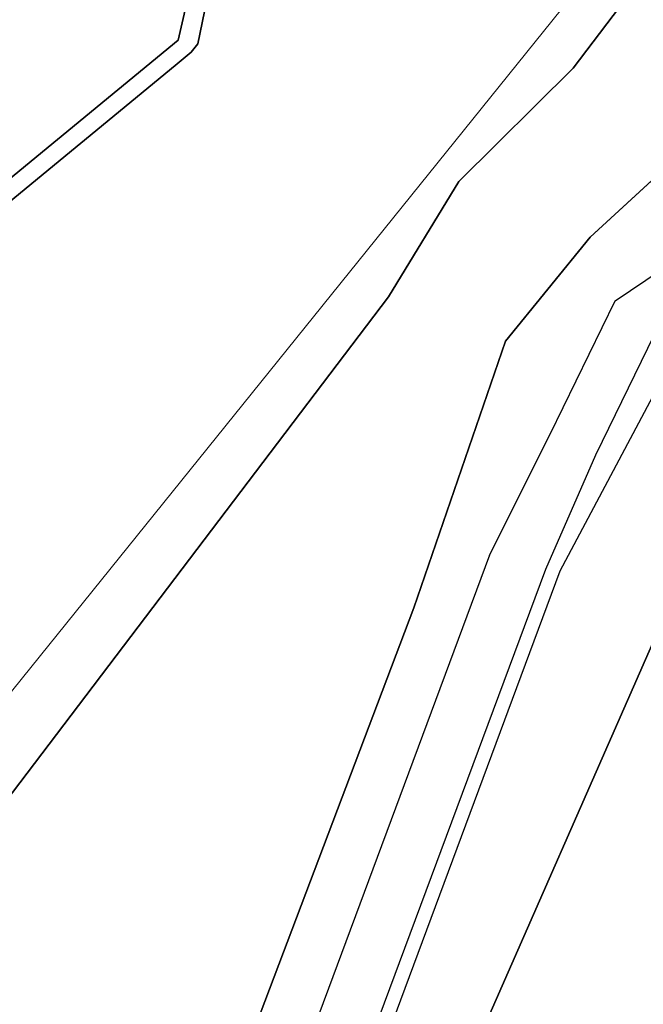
# Model space of a CAD drawing. Header units: metres. Extents: x 197147 to 199131, y 355511 to 356703.
# Tile 179 of 225: x 198390 to 198433, y 356173 to 356242. Entities that reach past the tile are written whole.
import ezdxf

# ---------------------------------------------------------------- set-up
doc = ezdxf.new("R2010")
doc.units = ezdxf.units.M
for name, color, linetype, lineweight in [('B-WE-GR-BEPLANTING_CULTUUR_BOSPLANTSOEN-G', 252, 'GR-PLANTSOEN', 18), ('B-WE-GR-GRAS_KRUIDENRIJK-G', 252, 'Continuous', 18), ('B-WE-GR-HOUTWAL-G', 252, 'Continuous', 13), ('B-WE-GW-WATERGANG_INSTEEK-G', 252, 'Continuous', 18), ('B-WE-OG-WATER-G', 252, 'Continuous', 18)]:
    doc.layers.add(name, color=color, linetype=linetype, lineweight=lineweight)
for name, color, linetype in [('B-WE-GR-BEPLANTING_CULTUUR_BOSPLANTSOEN-GV', 252, 'GR-PLANTSOEN'), ('B-WE-GR-GRAS-GV', 252, 'Continuous'), ('B-WE-GR-GROENVOORZIENING-GV', 252, 'Continuous'), ('B-WE-GR-HOUTWAL-GV', 252, 'Continuous'), ('B-WE-OG-WATER-GV', 252, 'Continuous')]:
    doc.layers.add(name, color=color, linetype=linetype)
doc.linetypes.add('GR-PLANTSOEN', pattern='A,0,[179,NLCS.SHX,S=2,R=0,X=0,Y=0],-4', length=4)

msp = doc.modelspace()

# ---------------------------------------------------------------- linework, layer by layer
at = {"layer": 'B-WE-GR-BEPLANTING_CULTUUR_BOSPLANTSOEN-G', "ltscale": 0.2, "flags": 128}
for points in [[(198400.432, 356239.101), (198368.252, 356212.607), (198367.744, 356211.538), (198363.898, 356189.821), (198363.567, 356188.375), (198335.467, 356155.578), (198317.422, 356134.65), (198311.353, 356127.612), (198305.511, 356124.762), (198302.924, 356124.605), (198303.588, 356116.822), (198312.98, 356115.574), (198323.027, 356124.199), (198326.232, 356126.95), (198361.285, 356160.971), (198471.265, 356297.487), (198468.3, 356298.027), (198464.985, 356293.976), (198461.923, 356294.981), (198461.566, 356295.279), (198461.375, 356295.776), (198461.468, 356296.301), (198461.763, 356296.661), (198461.444, 356297.951), (198451.296, 356285.158), (198444.047, 356276.116), (198438.548, 356271.954), (198432.165, 356269.729), (198406.428, 356260.755), (198406.043, 356260.204), (198402.021, 356240.616), (198401.56, 356240.03), (198400.432, 356239.101)], [(198450.772, 356222.086), (198451.193, 356222.39), (198459.016, 356221.659), (198459.59, 356223.133), (198460.695, 356225.971), (198465.631, 356238.649), (198435.478, 356232.662), (198429.407, 356227.087), (198423.503, 356219.809), (198417.09, 356201.185), (198405.13, 356169.528), (198384.548, 356130.6), (198379.616, 356124.079), (198344.173, 356120.8), (198328.777, 356113.476), (198385.191, 356104.542), (198388.315, 356110.039), (198397.108, 356115.106), (198412.857, 356151.021), (198408.939, 356144.242), (198395.409, 356120.835), (198394.381, 356119.469), (198393.556, 356118.372), (198392.872, 356118.035), (198392.118, 356117.797), (198391.317, 356117.674), (198390.497, 356117.68), (198389.688, 356117.816), (198388.92, 356118.074), (198388.219, 356118.439), (198387.603, 356118.889), (198387.06, 356119.425), (198386.587, 356120.058), (198386.209, 356120.775), (198385.945, 356121.552), (198385.808, 356122.36), (198385.8, 356123.171), (198385.914, 356123.953), (198386.137, 356124.682), (198400.334, 356148.83), (198407.666, 356165.223), (198422.385, 356204.85), (198426.618, 356213.317), (198431.16, 356222.635), (198441.878, 356229.867), (198444.148, 356231.345), (198445.297, 356231.892), (198446.6, 356232.117), (198447.915, 356231.975), (198449.096, 356231.501), (198450.109, 356230.731), (198450.907, 356229.676), (198451.383, 356228.442), (198451.503, 356227.175), (198450.772, 356222.086)]]:
    msp.add_lwpolyline(points, close=True, dxfattribs=at)
at = {"layer": 'B-WE-GR-BEPLANTING_CULTUUR_BOSPLANTSOEN-GV', "flags": 128}
msp.add_lwpolyline([(198490.992, 356303.791), (198474.45, 356313.544), (198473.255, 356314.249), (198472.664, 356312.784), (198464.062, 356301.251), (198461.444, 356297.951), (198461.763, 356296.661), (198473.446, 356311.646), (198473.755, 356312.063), (198474.201, 356312.379), (198474.724, 356312.536), (198475.243, 356312.522), (198477.499, 356309.268), (198472.072, 356302.636), (198476.049, 356299.213), (198476.248, 356298.853), (198476.358, 356298.443), (198476.364, 356298.019), (198476.27, 356297.618), (198475.917, 356297.042), (198475.311, 356296.621), (198474.584, 356296.494), (198473.928, 356296.656), (198469.651, 356299.678), (198468.3, 356298.027), (198471.265, 356297.487), (198474.791, 356294.328), (198474.801, 356287.062), (198448.644, 356257.824), (198439.911, 356253.091), (198435.225, 356248.137), (198428.241, 356238.91), (198420.245, 356230.985), (198415.328, 356222.913), (198388.015, 356186.913), (198326.232, 356126.95), (198335.641, 356118.417), (198377.03, 356161.978), (198390.22, 356169.288), (198396.845, 356168.77), (198398.623, 356165.584), (198360.847, 356126.467), (198364.263, 356121.46), (198368.31, 356119.309), (198375.385, 356118.485), (198384.548, 356130.6), (198405.13, 356169.528), (198417.09, 356201.185), (198423.503, 356219.809), (198429.407, 356227.087), (198446.579, 356242.856), (198460.761, 356260.163), (198464.682, 356262.481), (198466.485, 356260.815), (198456.544, 356230.188), (198457.138, 356227.76), (198457.296, 356227.417), (198460.695, 356225.971), (198465.774, 356239.017), (198486.911, 356293.31), (198490.992, 356303.791)], dxfattribs=at)
at = {"layer": 'B-WE-GR-GRAS-GV', "flags": 128}
msp.add_lwpolyline([(198450.772, 356222.086), (198440.95, 356215.011), (198413.681, 356152.899)], dxfattribs=at)
at = {"layer": 'B-WE-GR-GRAS_KRUIDENRIJK-G', "ltscale": 0.2, "flags": 128}
for points in [[(198471.265, 356297.487), (198361.285, 356160.971)], [(198384.548, 356130.6), (198405.13, 356169.528), (198417.09, 356201.185), (198423.503, 356219.809), (198429.407, 356227.087), (198435.478, 356232.662), (198465.631, 356238.649), (198465.774, 356239.017), (198486.911, 356293.31)], [(198531.834, 356174.437), (198527.687, 356175.95), (198527.461, 356175.331), (198516.072, 356179.628), (198521.08, 356193.099), (198521.728, 356193.674), (198525.21, 356192.304), (198526.263, 356195.047), (198526.309, 356195.029), (198527.602, 356198.436), (198468.704, 356220.754), (198459.016, 356221.659), (198451.193, 356222.39), (198450.772, 356222.086), (198440.95, 356215.011), (198413.681, 356152.899)]]:
    msp.add_lwpolyline(points, dxfattribs=at)
at = {"layer": 'B-WE-GR-GROENVOORZIENING-GV', "flags": 128}
for points in [[(198405.135, 356260.415), (198400.63, 356240.865), (198367.29, 356213.417)], [(198368.252, 356212.607), (198400.432, 356239.101), (198401.56, 356240.03), (198402.021, 356240.616), (198406.043, 356260.204)]]:
    msp.add_lwpolyline(points, dxfattribs=at)
at = {"layer": 'B-WE-GR-HOUTWAL-G', "ltscale": 0.2, "flags": 128}
msp.add_lwpolyline([(198413.681, 356152.899), (198440.95, 356215.011), (198450.772, 356222.086), (198451.503, 356227.175), (198451.383, 356228.442), (198450.907, 356229.676), (198450.109, 356230.731), (198449.096, 356231.501), (198447.915, 356231.975), (198446.6, 356232.117), (198445.297, 356231.892), (198444.148, 356231.345), (198441.878, 356229.867), (198441.878, 356229.867), (198431.16, 356222.635), (198426.618, 356213.317), (198422.385, 356204.85), (198407.666, 356165.223)], dxfattribs=at)
for points in [[(198390.447, 356122.148), (198404.606, 356146.231), (198404.642, 356146.216), (198412.297, 356163.33), (198427.305, 356203.735), (198435.362, 356218.923), (198441.898, 356223.511), (198440.913, 356224.994), (198433.895, 356220.258), (198429.794, 356211.845), (198426.288, 356203.869), (198411.371, 356163.709), (198403.894, 356146.994), (198389.585, 356122.655), (198390.447, 356122.148)], [(198389.585, 356122.655), (198403.894, 356146.994), (198411.371, 356163.709), (198426.288, 356203.869), (198429.794, 356211.845), (198433.895, 356220.258), (198440.913, 356224.994), (198441.898, 356223.511), (198435.362, 356218.923), (198427.305, 356203.735), (198412.297, 356163.33), (198404.642, 356146.216), (198404.606, 356146.231), (198390.447, 356122.148), (198389.585, 356122.655)]]:
    msp.add_lwpolyline(points, close=True, dxfattribs=at)
at = {"layer": 'B-WE-GR-HOUTWAL-GV', "flags": 128}
for points in [[(198422.385, 356204.85), (198426.618, 356213.317), (198431.16, 356222.635), (198441.878, 356229.867), (198444.148, 356231.345), (198445.297, 356231.892), (198446.6, 356232.117), (198447.915, 356231.975), (198449.096, 356231.501), (198450.109, 356230.731), (198450.907, 356229.676), (198451.383, 356228.442), (198451.503, 356227.175), (198450.772, 356222.086), (198451.193, 356222.39), (198459.016, 356221.659), (198459.59, 356223.133), (198460.695, 356225.971), (198457.296, 356227.417), (198457.138, 356227.76), (198456.544, 356230.188), (198466.485, 356260.815)], [(198406.043, 356260.204), (198402.021, 356240.616), (198401.56, 356240.03), (198400.432, 356239.101), (198368.252, 356212.607)], [(198388.015, 356186.913), (198415.328, 356222.913), (198420.245, 356230.985), (198428.241, 356238.91), (198435.225, 356248.137)], [(198446.579, 356242.856), (198429.407, 356227.087), (198423.503, 356219.809), (198417.09, 356201.185), (198405.13, 356169.528), (198384.548, 356130.6)], [(198440.913, 356224.994), (198433.895, 356220.258), (198429.794, 356211.845), (198426.288, 356203.869), (198411.371, 356163.709), (198403.894, 356146.994), (198389.585, 356122.655)], [(198440.913, 356224.994), (198441.898, 356223.511), (198435.362, 356218.923), (198427.305, 356203.735), (198412.297, 356163.33), (198404.642, 356146.216), (198404.606, 356146.231), (198390.447, 356122.148), (198389.585, 356122.655)], [(198388.92, 356118.074), (198389.688, 356117.816), (198390.497, 356117.68), (198391.317, 356117.674), (198392.118, 356117.797), (198392.872, 356118.035), (198393.556, 356118.372), (198394.381, 356119.469), (198395.409, 356120.835), (198408.939, 356144.242), (198412.857, 356151.021), (198413.681, 356152.899), (198440.95, 356215.011), (198450.772, 356222.086)], [(198422.385, 356204.85), (198407.666, 356165.223), (198400.334, 356148.83), (198386.137, 356124.682)]]:
    msp.add_lwpolyline(points, dxfattribs=at)
at = {"layer": 'B-WE-GW-WATERGANG_INSTEEK-G', "ltscale": 0.2, "flags": 128}
for points in [[(198405.135, 356260.415), (198400.63, 356240.865), (198367.29, 356213.417)], [(198368.252, 356212.607), (198400.432, 356239.101), (198401.56, 356240.03), (198402.021, 356240.616), (198406.043, 356260.204)]]:
    msp.add_lwpolyline(points, dxfattribs=at)
at = {"layer": 'B-WE-OG-WATER-G', "ltscale": 0.2, "flags": 128}
msp.add_lwpolyline([(198367.29, 356213.417), (198400.63, 356240.865), (198405.135, 356260.415)], dxfattribs=at)
at = {"layer": 'B-WE-OG-WATER-GV', "flags": 128}
msp.add_lwpolyline([(198367.29, 356213.417), (198400.63, 356240.865), (198405.135, 356260.415)], dxfattribs=at)

doc.saveas('drawing.dxf')
